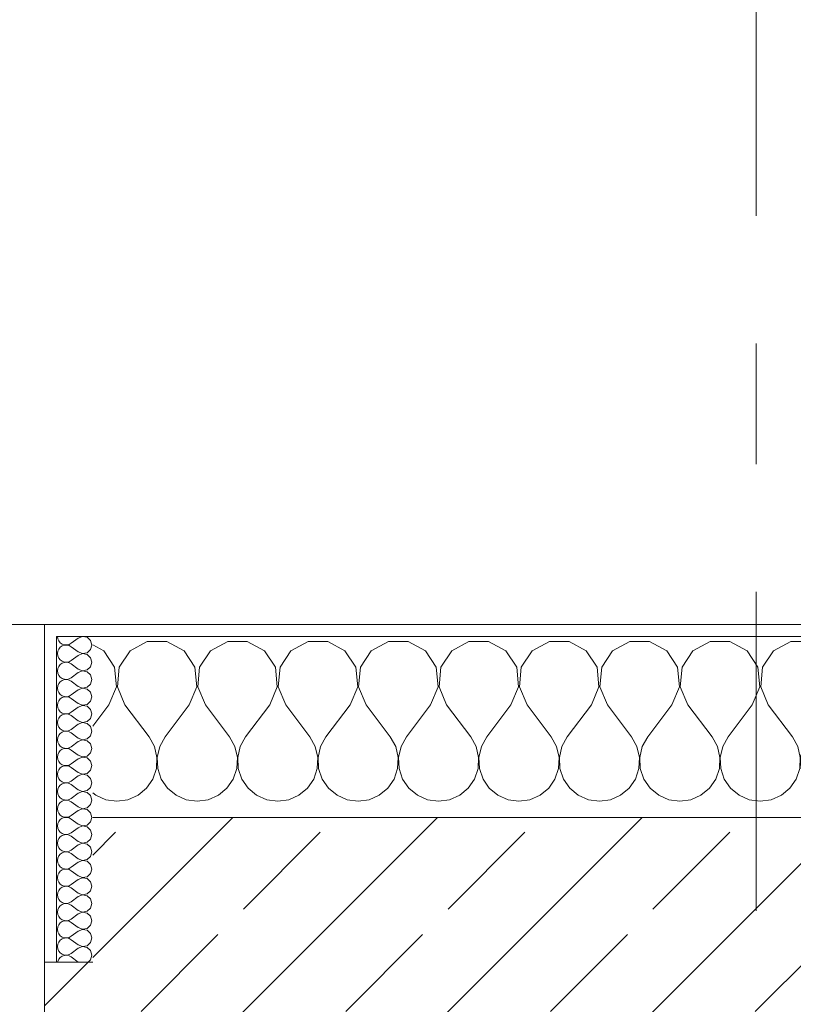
# Model space of a CAD drawing. Header units: metres. Extents: x -3.6 to 84.5, y -11 to 16.8.
# Tile 156 of 228: x 35.919 to 36.561, y 13.54 to 14.356. Entities that reach past the tile are written whole.
import ezdxf

# ---------------------------------------------------------------- set-up
doc = ezdxf.new("R2010")
doc.units = ezdxf.units.M
doc.header["$MEASUREMENT"] = 0
doc.linetypes.add('Strichlinie doppelt', pattern=[0.546806, 0.264583, -0.105833, 0.070556, -0.105833])
doc.layers.add('451 - Universal.Achsen Raster', color=7, linetype='Continuous')
doc.layers.add('604 - Struktur.Wand Aussen', color=7, linetype='Continuous')
pattern_1 = [(0, (0, 0), (0, 0.08660254), [0, -0.05]), (0, (0.025, 0.0433), (0, 0.08660254), [0, -0.05])]

# ---------------------------------------------------------------- blocks, each defined once
blk = doc.blocks.new('*X26')
at = {"layer": '604 - Struktur.Wand Aussen', "color": 7, "linetype": 'Continuous', "lineweight": 5}
for p, q in [((35.9891, 13.83299), (35.98, 13.83787)), ((36.02521, 13.84066), (36.0109, 13.83299)), ((36.04145, 13.84066), (36.02521, 13.84066)), ((36.05576, 13.83299), (36.04145, 13.84066)), ((36.09188, 13.84066), (36.07757, 13.83299)), ((36.10812, 13.84066), (36.09188, 13.84066)), ((36.12243, 13.83299), (36.10812, 13.84066)), ((36.15855, 13.84066), (36.14424, 13.83299)), ((36.17479, 13.84066), (36.15855, 13.84066)), ((36.1891, 13.83299), (36.17479, 13.84066)), ((36.22521, 13.84066), (36.2109, 13.83299)), ((36.24145, 13.84066), (36.22521, 13.84066)), ((36.25576, 13.83299), (36.24145, 13.84066)), ((36.29188, 13.84066), (36.27757, 13.83299)), ((36.30812, 13.84066), (36.29188, 13.84066)), ((36.32243, 13.83299), (36.30812, 13.84066)), ((36.35855, 13.84066), (36.34424, 13.83299)), ((36.37479, 13.84066), (36.35855, 13.84066)), ((36.3891, 13.83299), (36.37479, 13.84066)), ((36.42521, 13.84066), (36.4109, 13.83299)), ((36.44145, 13.84066), (36.42521, 13.84066)), ((36.45576, 13.83299), (36.44145, 13.84066)), ((36.49188, 13.84066), (36.47757, 13.83299)), ((36.50812, 13.84066), (36.49188, 13.84066)), ((36.52243, 13.83299), (36.50812, 13.84066)), ((36.55855, 13.84066), (36.54424, 13.83299)), ((36.57479, 13.84066), (36.55855, 13.84066)), ((36.5891, 13.83299), (36.57479, 13.84066)), ((36.62521, 13.84066), (36.6109, 13.83299)), ((36.64145, 13.84066), (36.62521, 13.84066)), ((36.65576, 13.83299), (36.64145, 13.84066)), ((36.69188, 13.84066), (36.67757, 13.83299)), ((36.70812, 13.84066), (36.69188, 13.84066)), ((36.72243, 13.83299), (36.70812, 13.84066)), ((36.75855, 13.84066), (36.74424, 13.83299)), ((36.77479, 13.84066), (36.75855, 13.84066)), ((36.7891, 13.83299), (36.77479, 13.84066)), ((36.82521, 13.84066), (36.8109, 13.83299)), ((36.84145, 13.84066), (36.82521, 13.84066)), ((36.85576, 13.83299), (36.84145, 13.84066)), ((36.89188, 13.84066), (36.87757, 13.83299)), ((36.90812, 13.84066), (36.89188, 13.84066)), ((36.92243, 13.83299), (36.90812, 13.84066)), ((36.95855, 13.84066), (36.94424, 13.83299)), ((36.97479, 13.84066), (36.95855, 13.84066)), ((36.9891, 13.83299), (36.97479, 13.84066)), ((37.02521, 13.84066), (37.0109, 13.83299)), ((37.04145, 13.84066), (37.02521, 13.84066)), ((37.05576, 13.83299), (37.04145, 13.84066)), ((37.09, 13.83965), (37.07757, 13.83299)), ((35.99808, 13.81947), (35.9891, 13.83299)), ((36.0109, 13.83299), (36.00192, 13.81947)), ((36.06475, 13.81947), (36.05576, 13.83299)), ((36.07757, 13.83299), (36.06858, 13.81947)), ((36.13142, 13.81947), (36.12243, 13.83299)), ((36.14424, 13.83299), (36.13525, 13.81947)), ((36.19808, 13.81947), (36.1891, 13.83299)), ((36.2109, 13.83299), (36.20192, 13.81947)), ((36.26475, 13.81947), (36.25576, 13.83299)), ((36.27757, 13.83299), (36.26858, 13.81947)), ((36.33142, 13.81947), (36.32243, 13.83299)), ((36.34424, 13.83299), (36.33525, 13.81947)), ((36.39808, 13.81947), (36.3891, 13.83299)), ((36.4109, 13.83299), (36.40192, 13.81947)), ((36.46475, 13.81947), (36.45576, 13.83299)), ((36.47757, 13.83299), (36.46858, 13.81947)), ((36.53142, 13.81947), (36.52243, 13.83299)), ((36.54424, 13.83299), (36.53525, 13.81947)), ((36.59808, 13.81947), (36.5891, 13.83299)), ((36.6109, 13.83299), (36.60192, 13.81947)), ((36.66475, 13.81947), (36.65576, 13.83299)), ((36.67757, 13.83299), (36.66858, 13.81947)), ((36.73142, 13.81947), (36.72243, 13.83299)), ((36.74424, 13.83299), (36.73525, 13.81947)), ((36.79808, 13.81947), (36.7891, 13.83299)), ((36.8109, 13.83299), (36.80192, 13.81947)), ((36.86475, 13.81947), (36.85576, 13.83299)), ((36.87757, 13.83299), (36.86858, 13.81947)), ((36.93142, 13.81947), (36.92243, 13.83299)), ((36.94424, 13.83299), (36.93525, 13.81947)), ((36.99808, 13.81947), (36.9891, 13.83299)), ((37.0109, 13.83299), (37.00192, 13.81947)), ((37.06475, 13.81947), (37.05576, 13.83299)), ((37.07757, 13.83299), (37.06858, 13.81947)), ((35.99962, 13.8033), (35.99808, 13.81947)), ((36.00192, 13.81947), (36.00038, 13.8033)), ((36.06629, 13.8033), (36.06475, 13.81947)), ((36.06858, 13.81947), (36.06705, 13.8033)), ((36.13295, 13.8033), (36.13142, 13.81947)), ((36.13525, 13.81947), (36.13371, 13.8033)), ((36.19962, 13.8033), (36.19808, 13.81947)), ((36.20192, 13.81947), (36.20038, 13.8033)), ((36.26629, 13.8033), (36.26475, 13.81947)), ((36.26858, 13.81947), (36.26705, 13.8033)), ((36.33295, 13.8033), (36.33142, 13.81947)), ((36.33525, 13.81947), (36.33371, 13.8033)), ((36.39962, 13.8033), (36.39808, 13.81947)), ((36.40192, 13.81947), (36.40038, 13.8033)), ((36.46629, 13.8033), (36.46475, 13.81947)), ((36.46858, 13.81947), (36.46705, 13.8033)), ((36.53295, 13.8033), (36.53142, 13.81947)), ((36.53525, 13.81947), (36.53371, 13.8033)), ((36.59962, 13.8033), (36.59808, 13.81947)), ((36.60192, 13.81947), (36.60038, 13.8033)), ((36.66629, 13.8033), (36.66475, 13.81947)), ((36.66858, 13.81947), (36.66705, 13.8033)), ((36.73295, 13.8033), (36.73142, 13.81947)), ((36.73525, 13.81947), (36.73371, 13.8033)), ((36.79962, 13.8033), (36.79808, 13.81947)), ((36.80192, 13.81947), (36.80038, 13.8033)), ((36.86629, 13.8033), (36.86475, 13.81947)), ((36.86858, 13.81947), (36.86705, 13.8033)), ((36.93295, 13.8033), (36.93142, 13.81947)), ((36.93525, 13.81947), (36.93371, 13.8033)), ((36.99962, 13.8033), (36.99808, 13.81947)), ((37.00192, 13.81947), (37.00038, 13.8033)), ((37.06629, 13.8033), (37.06475, 13.81947)), ((37.06858, 13.81947), (37.06705, 13.8033)), ((35.99333, 13.78833), (35.99962, 13.8033)), ((36.00038, 13.8033), (36.00667, 13.78833)), ((36.06, 13.78833), (36.06629, 13.8033)), ((36.06705, 13.8033), (36.07333, 13.78833)), ((36.12667, 13.78833), (36.13295, 13.8033)), ((36.13371, 13.8033), (36.14, 13.78833)), ((36.19333, 13.78833), (36.19962, 13.8033)), ((36.20038, 13.8033), (36.20667, 13.78833)), ((36.26, 13.78833), (36.26629, 13.8033)), ((36.26705, 13.8033), (36.27333, 13.78833)), ((36.32667, 13.78833), (36.33295, 13.8033)), ((36.33371, 13.8033), (36.34, 13.78833)), ((36.39333, 13.78833), (36.39962, 13.8033)), ((36.40038, 13.8033), (36.40667, 13.78833)), ((36.46, 13.78833), (36.46629, 13.8033)), ((36.46705, 13.8033), (36.47333, 13.78833)), ((36.52667, 13.78833), (36.53295, 13.8033)), ((36.53371, 13.8033), (36.54, 13.78833)), ((36.59333, 13.78833), (36.59962, 13.8033)), ((36.60038, 13.8033), (36.60667, 13.78833)), ((36.66, 13.78833), (36.66629, 13.8033)), ((36.66705, 13.8033), (36.67333, 13.78833)), ((36.72667, 13.78833), (36.73295, 13.8033)), ((36.73371, 13.8033), (36.74, 13.78833)), ((36.79333, 13.78833), (36.79962, 13.8033)), ((36.80038, 13.8033), (36.80667, 13.78833)), ((36.86, 13.78833), (36.86629, 13.8033)), ((36.86705, 13.8033), (36.87333, 13.78833)), ((36.92667, 13.78833), (36.93295, 13.8033)), ((36.93371, 13.8033), (36.94, 13.78833)), ((36.99333, 13.78833), (36.99962, 13.8033)), ((37.00038, 13.8033), (37.00667, 13.78833)), ((37.06, 13.78833), (37.06629, 13.8033)), ((37.06705, 13.8033), (37.07333, 13.78833)), ((35.99333, 13.78833), (35.98, 13.77056)), ((36.00667, 13.78833), (36.02667, 13.76167)), ((36.06, 13.78833), (36.04, 13.76167)), ((36.07333, 13.78833), (36.09333, 13.76167)), ((36.12667, 13.78833), (36.10667, 13.76167)), ((36.14, 13.78833), (36.16, 13.76167)), ((36.19333, 13.78833), (36.17333, 13.76167)), ((36.20667, 13.78833), (36.22667, 13.76167)), ((36.26, 13.78833), (36.24, 13.76167)), ((36.27333, 13.78833), (36.29333, 13.76167)), ((36.32667, 13.78833), (36.30667, 13.76167)), ((36.34, 13.78833), (36.36, 13.76167)), ((36.39333, 13.78833), (36.37333, 13.76167)), ((36.40667, 13.78833), (36.42667, 13.76167)), ((36.46, 13.78833), (36.44, 13.76167)), ((36.47333, 13.78833), (36.49333, 13.76167)), ((36.52667, 13.78833), (36.50667, 13.76167)), ((36.54, 13.78833), (36.56, 13.76167)), ((36.59333, 13.78833), (36.57333, 13.76167)), ((36.60667, 13.78833), (36.62667, 13.76167)), ((36.66, 13.78833), (36.64, 13.76167)), ((36.67333, 13.78833), (36.69333, 13.76167)), ((36.72667, 13.78833), (36.70667, 13.76167)), ((36.74, 13.78833), (36.76, 13.76167)), ((36.79333, 13.78833), (36.77333, 13.76167)), ((36.80667, 13.78833), (36.82667, 13.76167)), ((36.86, 13.78833), (36.84, 13.76167)), ((36.87333, 13.78833), (36.89333, 13.76167)), ((36.92667, 13.78833), (36.90667, 13.76167)), ((36.94, 13.78833), (36.96, 13.76167)), ((36.99333, 13.78833), (36.97333, 13.76167)), ((37.00667, 13.78833), (37.02667, 13.76167)), ((37.06, 13.78833), (37.04, 13.76167)), ((37.07333, 13.78833), (37.09, 13.76611)), ((36.03112, 13.75362), (36.02667, 13.76167)), ((36.04, 13.76167), (36.03555, 13.75362)), ((36.09778, 13.75362), (36.09333, 13.76167)), ((36.10667, 13.76167), (36.10222, 13.75362)), ((36.16445, 13.75362), (36.16, 13.76167)), ((36.17333, 13.76167), (36.16888, 13.75362)), ((36.23112, 13.75362), (36.22667, 13.76167)), ((36.24, 13.76167), (36.23555, 13.75362)), ((36.29778, 13.75362), (36.29333, 13.76167)), ((36.30667, 13.76167), (36.30222, 13.75362)), ((36.36445, 13.75362), (36.36, 13.76167)), ((36.37333, 13.76167), (36.36888, 13.75362)), ((36.43112, 13.75362), (36.42667, 13.76167)), ((36.44, 13.76167), (36.43555, 13.75362)), ((36.49778, 13.75362), (36.49333, 13.76167)), ((36.50667, 13.76167), (36.50222, 13.75362)), ((36.56445, 13.75362), (36.56, 13.76167)), ((36.57333, 13.76167), (36.56888, 13.75362)), ((36.63112, 13.75362), (36.62667, 13.76167)), ((36.64, 13.76167), (36.63555, 13.75362)), ((36.69778, 13.75362), (36.69333, 13.76167)), ((36.70667, 13.76167), (36.70222, 13.75362)), ((36.76445, 13.75362), (36.76, 13.76167)), ((36.77333, 13.76167), (36.76888, 13.75362)), ((36.83112, 13.75362), (36.82667, 13.76167)), ((36.84, 13.76167), (36.83555, 13.75362)), ((36.89778, 13.75362), (36.89333, 13.76167)), ((36.90667, 13.76167), (36.90222, 13.75362)), ((36.96445, 13.75362), (36.96, 13.76167)), ((36.97333, 13.76167), (36.96888, 13.75362)), ((37.03112, 13.75362), (37.02667, 13.76167)), ((37.04, 13.76167), (37.03555, 13.75362)), ((36.0332, 13.74466), (36.03112, 13.75362)), ((36.03555, 13.75362), (36.03347, 13.74466)), ((36.09987, 13.74466), (36.09778, 13.75362)), ((36.10222, 13.75362), (36.10013, 13.74466)), ((36.16653, 13.74466), (36.16445, 13.75362)), ((36.16888, 13.75362), (36.1668, 13.74466)), ((36.2332, 13.74466), (36.23112, 13.75362)), ((36.23555, 13.75362), (36.23347, 13.74466)), ((36.29987, 13.74466), (36.29778, 13.75362)), ((36.30222, 13.75362), (36.30013, 13.74466)), ((36.36653, 13.74466), (36.36445, 13.75362)), ((36.36888, 13.75362), (36.3668, 13.74466)), ((36.4332, 13.74466), (36.43112, 13.75362)), ((36.43555, 13.75362), (36.43347, 13.74466)), ((36.49987, 13.74466), (36.49778, 13.75362)), ((36.50222, 13.75362), (36.50013, 13.74466)), ((36.56653, 13.74466), (36.56445, 13.75362)), ((36.56888, 13.75362), (36.5668, 13.74466)), ((36.6332, 13.74466), (36.63112, 13.75362)), ((36.63555, 13.75362), (36.63347, 13.74466)), ((36.69987, 13.74466), (36.69778, 13.75362)), ((36.70222, 13.75362), (36.70013, 13.74466)), ((36.76653, 13.74466), (36.76445, 13.75362)), ((36.76888, 13.75362), (36.7668, 13.74466)), ((36.8332, 13.74466), (36.83112, 13.75362)), ((36.83555, 13.75362), (36.83347, 13.74466)), ((36.89987, 13.74466), (36.89778, 13.75362)), ((36.90222, 13.75362), (36.90013, 13.74466)), ((36.96653, 13.74466), (36.96445, 13.75362)), ((36.96888, 13.75362), (36.9668, 13.74466)), ((37.0332, 13.74466), (37.03112, 13.75362)), ((37.03555, 13.75362), (37.03347, 13.74466)), ((36.03275, 13.73547), (36.0332, 13.74466)), ((36.03347, 13.74466), (36.03391, 13.73547)), ((36.09942, 13.73547), (36.09987, 13.74466)), ((36.10013, 13.74466), (36.10058, 13.73547)), ((36.16609, 13.73547), (36.16653, 13.74466)), ((36.1668, 13.74466), (36.16725, 13.73547)), ((36.23275, 13.73547), (36.2332, 13.74466)), ((36.23347, 13.74466), (36.23391, 13.73547)), ((36.29942, 13.73547), (36.29987, 13.74466)), ((36.30013, 13.74466), (36.30058, 13.73547)), ((36.36609, 13.73547), (36.36653, 13.74466)), ((36.3668, 13.74466), (36.36725, 13.73547)), ((36.43275, 13.73547), (36.4332, 13.74466)), ((36.43347, 13.74466), (36.43391, 13.73547)), ((36.49942, 13.73547), (36.49987, 13.74466)), ((36.50013, 13.74466), (36.50058, 13.73547)), ((36.56609, 13.73547), (36.56653, 13.74466)), ((36.5668, 13.74466), (36.56725, 13.73547)), ((36.63275, 13.73547), (36.6332, 13.74466)), ((36.63347, 13.74466), (36.63391, 13.73547)), ((36.69942, 13.73547), (36.69987, 13.74466)), ((36.70013, 13.74466), (36.70058, 13.73547)), ((36.76609, 13.73547), (36.76653, 13.74466)), ((36.7668, 13.74466), (36.76725, 13.73547)), ((36.83275, 13.73547), (36.8332, 13.74466)), ((36.83347, 13.74466), (36.83391, 13.73547)), ((36.89942, 13.73547), (36.89987, 13.74466)), ((36.90013, 13.74466), (36.90058, 13.73547)), ((36.96609, 13.73547), (36.96653, 13.74466)), ((36.9668, 13.74466), (36.96725, 13.73547)), ((37.03275, 13.73547), (37.0332, 13.74466)), ((37.03347, 13.74466), (37.03391, 13.73547)), ((36.02981, 13.72676), (36.03275, 13.73547)), ((36.03391, 13.73547), (36.03685, 13.72676)), ((36.09648, 13.72676), (36.09942, 13.73547)), ((36.10058, 13.73547), (36.10352, 13.72676)), ((36.16315, 13.72676), (36.16609, 13.73547)), ((36.16725, 13.73547), (36.17019, 13.72676)), ((36.22981, 13.72676), (36.23275, 13.73547)), ((36.23391, 13.73547), (36.23685, 13.72676)), ((36.29648, 13.72676), (36.29942, 13.73547)), ((36.30058, 13.73547), (36.30352, 13.72676)), ((36.36315, 13.72676), (36.36609, 13.73547)), ((36.36725, 13.73547), (36.37019, 13.72676)), ((36.42981, 13.72676), (36.43275, 13.73547)), ((36.43391, 13.73547), (36.43685, 13.72676)), ((36.49648, 13.72676), (36.49942, 13.73547)), ((36.50058, 13.73547), (36.50352, 13.72676)), ((36.56315, 13.72676), (36.56609, 13.73547)), ((36.56725, 13.73547), (36.57019, 13.72676)), ((36.62981, 13.72676), (36.63275, 13.73547)), ((36.63391, 13.73547), (36.63685, 13.72676)), ((36.69648, 13.72676), (36.69942, 13.73547)), ((36.70058, 13.73547), (36.70352, 13.72676)), ((36.76315, 13.72676), (36.76609, 13.73547)), ((36.76725, 13.73547), (36.77019, 13.72676)), ((36.82981, 13.72676), (36.83275, 13.73547)), ((36.83391, 13.73547), (36.83685, 13.72676)), ((36.89648, 13.72676), (36.89942, 13.73547)), ((36.90058, 13.73547), (36.90352, 13.72676)), ((36.96315, 13.72676), (36.96609, 13.73547)), ((36.96725, 13.73547), (36.97019, 13.72676)), ((37.02981, 13.72676), (37.03275, 13.73547)), ((37.03391, 13.73547), (37.03685, 13.72676)), ((36.02461, 13.71918), (36.02981, 13.72676)), ((36.03685, 13.72676), (36.04206, 13.71918)), ((36.09127, 13.71918), (36.09648, 13.72676)), ((36.10352, 13.72676), (36.10873, 13.71918)), ((36.15794, 13.71918), (36.16315, 13.72676)), ((36.17019, 13.72676), (36.17539, 13.71918)), ((36.22461, 13.71918), (36.22981, 13.72676)), ((36.23685, 13.72676), (36.24206, 13.71918)), ((36.29127, 13.71918), (36.29648, 13.72676)), ((36.30352, 13.72676), (36.30873, 13.71918)), ((36.35794, 13.71918), (36.36315, 13.72676)), ((36.37019, 13.72676), (36.37539, 13.71918)), ((36.42461, 13.71918), (36.42981, 13.72676)), ((36.43685, 13.72676), (36.44206, 13.71918)), ((36.49127, 13.71918), (36.49648, 13.72676)), ((36.50352, 13.72676), (36.50873, 13.71918)), ((36.55794, 13.71918), (36.56315, 13.72676)), ((36.57019, 13.72676), (36.57539, 13.71918)), ((36.62461, 13.71918), (36.62981, 13.72676)), ((36.63685, 13.72676), (36.64206, 13.71918)), ((36.69127, 13.71918), (36.69648, 13.72676)), ((36.70352, 13.72676), (36.70873, 13.71918)), ((36.75794, 13.71918), (36.76315, 13.72676)), ((36.77019, 13.72676), (36.77539, 13.71918)), ((36.82461, 13.71918), (36.82981, 13.72676)), ((36.83685, 13.72676), (36.84206, 13.71918)), ((36.89127, 13.71918), (36.89648, 13.72676)), ((36.90352, 13.72676), (36.90873, 13.71918)), ((36.95794, 13.71918), (36.96315, 13.72676)), ((36.97019, 13.72676), (36.97539, 13.71918)), ((37.02461, 13.71918), (37.02981, 13.72676)), ((37.03685, 13.72676), (37.04206, 13.71918)), ((35.98, 13.71536), (35.98248, 13.71331)), ((35.98248, 13.71331), (35.99089, 13.7096)), ((36.00911, 13.7096), (36.01752, 13.71331)), ((36.01752, 13.71331), (36.02461, 13.71918)), ((36.04206, 13.71918), (36.04914, 13.71331)), ((36.04914, 13.71331), (36.05756, 13.7096)), ((36.07578, 13.7096), (36.08419, 13.71331)), ((36.08419, 13.71331), (36.09127, 13.71918)), ((36.10873, 13.71918), (36.11581, 13.71331)), ((36.11581, 13.71331), (36.12422, 13.7096)), ((36.14244, 13.7096), (36.15086, 13.71331)), ((36.15086, 13.71331), (36.15794, 13.71918)), ((36.17539, 13.71918), (36.18248, 13.71331)), ((36.18248, 13.71331), (36.19089, 13.7096)), ((36.20911, 13.7096), (36.21752, 13.71331)), ((36.21752, 13.71331), (36.22461, 13.71918)), ((36.24206, 13.71918), (36.24914, 13.71331)), ((36.24914, 13.71331), (36.25756, 13.7096)), ((36.27578, 13.7096), (36.28419, 13.71331)), ((36.28419, 13.71331), (36.29127, 13.71918)), ((36.30873, 13.71918), (36.31581, 13.71331)), ((36.31581, 13.71331), (36.32422, 13.7096)), ((36.34244, 13.7096), (36.35086, 13.71331)), ((36.35086, 13.71331), (36.35794, 13.71918)), ((36.37539, 13.71918), (36.38248, 13.71331)), ((36.38248, 13.71331), (36.39089, 13.7096)), ((36.40911, 13.7096), (36.41752, 13.71331)), ((36.41752, 13.71331), (36.42461, 13.71918)), ((36.44206, 13.71918), (36.44914, 13.71331)), ((36.44914, 13.71331), (36.45756, 13.7096)), ((36.47578, 13.7096), (36.48419, 13.71331)), ((36.48419, 13.71331), (36.49127, 13.71918)), ((36.50873, 13.71918), (36.51581, 13.71331)), ((36.51581, 13.71331), (36.52422, 13.7096)), ((36.54244, 13.7096), (36.55086, 13.71331)), ((36.55086, 13.71331), (36.55794, 13.71918)), ((36.57539, 13.71918), (36.58248, 13.71331)), ((36.58248, 13.71331), (36.59089, 13.7096)), ((36.60911, 13.7096), (36.61752, 13.71331)), ((36.61752, 13.71331), (36.62461, 13.71918)), ((36.64206, 13.71918), (36.64914, 13.71331)), ((36.64914, 13.71331), (36.65756, 13.7096)), ((36.67578, 13.7096), (36.68419, 13.71331)), ((36.68419, 13.71331), (36.69127, 13.71918)), ((36.70873, 13.71918), (36.71581, 13.71331)), ((36.71581, 13.71331), (36.72422, 13.7096)), ((36.74244, 13.7096), (36.75086, 13.71331)), ((36.75086, 13.71331), (36.75794, 13.71918)), ((36.77539, 13.71918), (36.78248, 13.71331)), ((36.78248, 13.71331), (36.79089, 13.7096)), ((36.80911, 13.7096), (36.81752, 13.71331)), ((36.81752, 13.71331), (36.82461, 13.71918)), ((36.84206, 13.71918), (36.84914, 13.71331)), ((36.84914, 13.71331), (36.85756, 13.7096)), ((36.87578, 13.7096), (36.88419, 13.71331)), ((36.88419, 13.71331), (36.89127, 13.71918)), ((36.90873, 13.71918), (36.91581, 13.71331)), ((36.91581, 13.71331), (36.92422, 13.7096)), ((36.94244, 13.7096), (36.95086, 13.71331)), ((36.95086, 13.71331), (36.95794, 13.71918)), ((36.97539, 13.71918), (36.98248, 13.71331)), ((36.98248, 13.71331), (36.99089, 13.7096)), ((37.00911, 13.7096), (37.01752, 13.71331)), ((37.01752, 13.71331), (37.02461, 13.71918)), ((37.04206, 13.71918), (37.04914, 13.71331)), ((37.04914, 13.71331), (37.05756, 13.7096)), ((37.07578, 13.7096), (37.08419, 13.71331)), ((37.08419, 13.71331), (37.09, 13.71813)), ((35.99089, 13.7096), (36, 13.70833)), ((36, 13.70833), (36.00911, 13.7096)), ((36.05756, 13.7096), (36.06667, 13.70833)), ((36.06667, 13.70833), (36.07578, 13.7096)), ((36.12422, 13.7096), (36.13333, 13.70833)), ((36.13333, 13.70833), (36.14244, 13.7096)), ((36.19089, 13.7096), (36.2, 13.70833)), ((36.2, 13.70833), (36.20911, 13.7096)), ((36.25756, 13.7096), (36.26667, 13.70833)), ((36.26667, 13.70833), (36.27578, 13.7096)), ((36.32422, 13.7096), (36.33333, 13.70833)), ((36.33333, 13.70833), (36.34244, 13.7096)), ((36.39089, 13.7096), (36.4, 13.70833)), ((36.4, 13.70833), (36.40911, 13.7096)), ((36.45756, 13.7096), (36.46667, 13.70833)), ((36.46667, 13.70833), (36.47578, 13.7096)), ((36.52422, 13.7096), (36.53333, 13.70833)), ((36.53333, 13.70833), (36.54244, 13.7096)), ((36.59089, 13.7096), (36.6, 13.70833)), ((36.6, 13.70833), (36.60911, 13.7096)), ((36.65756, 13.7096), (36.66667, 13.70833)), ((36.66667, 13.70833), (36.67578, 13.7096)), ((36.72422, 13.7096), (36.73333, 13.70833)), ((36.73333, 13.70833), (36.74244, 13.7096)), ((36.79089, 13.7096), (36.8, 13.70833)), ((36.8, 13.70833), (36.80911, 13.7096)), ((36.85756, 13.7096), (36.86667, 13.70833)), ((36.86667, 13.70833), (36.87578, 13.7096)), ((36.92422, 13.7096), (36.93333, 13.70833)), ((36.93333, 13.70833), (36.94244, 13.7096)), ((36.99089, 13.7096), (37, 13.70833)), ((37, 13.70833), (37.00911, 13.7096)), ((37.05756, 13.7096), (37.06667, 13.70833)), ((37.06667, 13.70833), (37.07578, 13.7096))]:
    blk.add_line(p, q, dxfattribs=at)
blk = doc.blocks.new('*X51')
at = {"layer": '604 - Struktur.Wand Aussen', "color": 7, "linetype": 'Continuous', "lineweight": 5}
for p, q in [((35.95071, 13.845), (35.95099, 13.84305)), ((35.9715, 13.84497), (35.96786, 13.84357)), ((35.97534, 13.84425), (35.9715, 13.84497)), ((35.97822, 13.84161), (35.97534, 13.84425)), ((35.95099, 13.84305), (35.95178, 13.84124)), ((35.95178, 13.84124), (35.95304, 13.83973)), ((35.95304, 13.83599), (35.95178, 13.83447)), ((35.95304, 13.83973), (35.95466, 13.83861)), ((35.95466, 13.8371), (35.95304, 13.83599)), ((35.95466, 13.83861), (35.95653, 13.83798)), ((35.95653, 13.83773), (35.95466, 13.8371)), ((35.95653, 13.83798), (35.9585, 13.83789)), ((35.9585, 13.83783), (35.95653, 13.83773)), ((35.9585, 13.83789), (35.96042, 13.83833)), ((35.96042, 13.83738), (35.9585, 13.83783)), ((35.96042, 13.83833), (35.96214, 13.83929)), ((35.96214, 13.83643), (35.96042, 13.83738)), ((35.96786, 13.84357), (35.96214, 13.83929)), ((35.96786, 13.83214), (35.96214, 13.83643)), ((35.97929, 13.83786), (35.97822, 13.84161)), ((35.97822, 13.8341), (35.97929, 13.83786)), ((35.95099, 13.83267), (35.95071, 13.83071)), ((35.95071, 13.83071), (35.95099, 13.82876)), ((35.95178, 13.83447), (35.95099, 13.83267)), ((35.95099, 13.82876), (35.95178, 13.82696)), ((35.96786, 13.82929), (35.96214, 13.825)), ((35.96786, 13.83214), (35.9715, 13.83074)), ((35.9715, 13.83069), (35.96786, 13.82929)), ((35.9715, 13.83074), (35.97534, 13.83147)), ((35.97534, 13.82996), (35.9715, 13.83069)), ((35.97534, 13.83147), (35.97822, 13.8341)), ((35.97822, 13.82733), (35.97534, 13.82996)), ((35.97929, 13.82357), (35.97822, 13.82733)), ((35.95178, 13.82018), (35.95099, 13.81838)), ((35.95178, 13.82696), (35.95304, 13.82544)), ((35.95304, 13.8217), (35.95178, 13.82018)), ((35.95304, 13.82544), (35.95466, 13.82433)), ((35.95466, 13.82282), (35.95304, 13.8217)), ((35.95466, 13.82433), (35.95653, 13.8237)), ((35.95653, 13.82345), (35.95466, 13.82282)), ((35.95653, 13.8237), (35.9585, 13.8236)), ((35.9585, 13.82354), (35.95653, 13.82345)), ((35.9585, 13.8236), (35.96042, 13.82405)), ((35.96042, 13.8231), (35.9585, 13.82354)), ((35.96042, 13.82405), (35.96214, 13.825)), ((35.96214, 13.82214), (35.96042, 13.8231)), ((35.96786, 13.81786), (35.96214, 13.82214)), ((35.97534, 13.81718), (35.97822, 13.81982)), ((35.97822, 13.81982), (35.97929, 13.82357)), ((35.95099, 13.81838), (35.95071, 13.81643)), ((35.95071, 13.81643), (35.95099, 13.81448)), ((35.95099, 13.81448), (35.95178, 13.81267)), ((35.95178, 13.81267), (35.95304, 13.81116)), ((35.95304, 13.81116), (35.95466, 13.81004)), ((35.96786, 13.815), (35.96214, 13.81071)), ((35.96786, 13.81786), (35.9715, 13.81646)), ((35.9715, 13.8164), (35.96786, 13.815)), ((35.9715, 13.81646), (35.97534, 13.81718)), ((35.97534, 13.81567), (35.9715, 13.8164)), ((35.97822, 13.81304), (35.97534, 13.81567)), ((35.97929, 13.80929), (35.97822, 13.81304)), ((35.95099, 13.80409), (35.95071, 13.80214)), ((35.95178, 13.8059), (35.95099, 13.80409)), ((35.95304, 13.80742), (35.95178, 13.8059)), ((35.95466, 13.80853), (35.95304, 13.80742)), ((35.95466, 13.81004), (35.95653, 13.80941)), ((35.95653, 13.80916), (35.95466, 13.80853)), ((35.95653, 13.80941), (35.9585, 13.80931)), ((35.9585, 13.80926), (35.95653, 13.80916)), ((35.9585, 13.80931), (35.96042, 13.80976)), ((35.96042, 13.80881), (35.9585, 13.80926)), ((35.96042, 13.80976), (35.96214, 13.81071)), ((35.96214, 13.80786), (35.96042, 13.80881)), ((35.96786, 13.80357), (35.96214, 13.80786)), ((35.96786, 13.80357), (35.9715, 13.80217)), ((35.9715, 13.80217), (35.97534, 13.8029)), ((35.97534, 13.8029), (35.97822, 13.80553)), ((35.97822, 13.80553), (35.97929, 13.80929)), ((35.95071, 13.80214), (35.95099, 13.80019)), ((35.95099, 13.80019), (35.95178, 13.79839)), ((35.95178, 13.79839), (35.95304, 13.79687)), ((35.95304, 13.79687), (35.95466, 13.79575)), ((35.95466, 13.79575), (35.95653, 13.79512)), ((35.95653, 13.79488), (35.95466, 13.79425)), ((35.95653, 13.79512), (35.9585, 13.79503)), ((35.9585, 13.79497), (35.95653, 13.79488)), ((35.9585, 13.79503), (35.96042, 13.79547)), ((35.96042, 13.79453), (35.9585, 13.79497)), ((35.96042, 13.79547), (35.96214, 13.79643)), ((35.96786, 13.80071), (35.96214, 13.79643)), ((35.9715, 13.80211), (35.96786, 13.80071)), ((35.97534, 13.80139), (35.9715, 13.80211)), ((35.97822, 13.79876), (35.97534, 13.80139)), ((35.97929, 13.795), (35.97822, 13.79876)), ((35.97822, 13.79124), (35.97929, 13.795)), ((35.95099, 13.78981), (35.95071, 13.78786)), ((35.95071, 13.78786), (35.95099, 13.78591)), ((35.95178, 13.79161), (35.95099, 13.78981)), ((35.95304, 13.79313), (35.95178, 13.79161)), ((35.95466, 13.79425), (35.95304, 13.79313)), ((35.96214, 13.79357), (35.96042, 13.79453)), ((35.96786, 13.78929), (35.96214, 13.79357)), ((35.96786, 13.78929), (35.9715, 13.78789)), ((35.9715, 13.78783), (35.96786, 13.78643)), ((35.9715, 13.78789), (35.97534, 13.78861)), ((35.97534, 13.7871), (35.9715, 13.78783)), ((35.97534, 13.78861), (35.97822, 13.79124)), ((35.97822, 13.78447), (35.97534, 13.7871)), ((35.95099, 13.78591), (35.95178, 13.7841)), ((35.95178, 13.7841), (35.95304, 13.78258)), ((35.95304, 13.77884), (35.95178, 13.77733)), ((35.95304, 13.78258), (35.95466, 13.78147)), ((35.95466, 13.77996), (35.95304, 13.77884)), ((35.95466, 13.78147), (35.95653, 13.78084)), ((35.95653, 13.78059), (35.95466, 13.77996)), ((35.95653, 13.78084), (35.9585, 13.78074)), ((35.9585, 13.78069), (35.95653, 13.78059)), ((35.9585, 13.78074), (35.96042, 13.78119)), ((35.96042, 13.78024), (35.9585, 13.78069)), ((35.96042, 13.78119), (35.96214, 13.78214)), ((35.96214, 13.77929), (35.96042, 13.78024)), ((35.96786, 13.78643), (35.96214, 13.78214)), ((35.96786, 13.775), (35.96214, 13.77929)), ((35.97929, 13.78071), (35.97822, 13.78447)), ((35.97822, 13.77696), (35.97929, 13.78071)), ((35.95099, 13.77552), (35.95071, 13.77357)), ((35.95071, 13.77357), (35.95099, 13.77162)), ((35.95178, 13.77733), (35.95099, 13.77552)), ((35.95099, 13.77162), (35.95178, 13.76982)), ((35.96786, 13.77214), (35.96214, 13.76786)), ((35.96786, 13.775), (35.9715, 13.7736)), ((35.9715, 13.77354), (35.96786, 13.77214)), ((35.9715, 13.7736), (35.97534, 13.77433)), ((35.97534, 13.77282), (35.9715, 13.77354)), ((35.97534, 13.77433), (35.97822, 13.77696)), ((35.97822, 13.77018), (35.97534, 13.77282)), ((35.97929, 13.76643), (35.97822, 13.77018)), ((35.95178, 13.76304), (35.95099, 13.76124)), ((35.95178, 13.76982), (35.95304, 13.7683)), ((35.95304, 13.76456), (35.95178, 13.76304)), ((35.95304, 13.7683), (35.95466, 13.76718)), ((35.95466, 13.76567), (35.95304, 13.76456)), ((35.95466, 13.76718), (35.95653, 13.76655)), ((35.95653, 13.7663), (35.95466, 13.76567)), ((35.95653, 13.76655), (35.9585, 13.76646)), ((35.9585, 13.7664), (35.95653, 13.7663)), ((35.9585, 13.76646), (35.96042, 13.7669)), ((35.96042, 13.76595), (35.9585, 13.7664)), ((35.96042, 13.7669), (35.96214, 13.76786)), ((35.96214, 13.765), (35.96042, 13.76595)), ((35.96786, 13.76071), (35.96214, 13.765)), ((35.97534, 13.76004), (35.97822, 13.76267)), ((35.97822, 13.76267), (35.97929, 13.76643)), ((35.95099, 13.76124), (35.95071, 13.75929)), ((35.95071, 13.75929), (35.95099, 13.75733)), ((35.95099, 13.75733), (35.95178, 13.75553)), ((35.95178, 13.75553), (35.95304, 13.75401)), ((35.95304, 13.75401), (35.95466, 13.7529)), ((35.96786, 13.75786), (35.96214, 13.75357)), ((35.96786, 13.76071), (35.9715, 13.75931)), ((35.9715, 13.75926), (35.96786, 13.75786)), ((35.9715, 13.75931), (35.97534, 13.76004)), ((35.97534, 13.75853), (35.9715, 13.75926)), ((35.97822, 13.7559), (35.97534, 13.75853)), ((35.97929, 13.75214), (35.97822, 13.7559)), ((35.95099, 13.74695), (35.95071, 13.745)), ((35.95178, 13.74876), (35.95099, 13.74695)), ((35.95304, 13.75027), (35.95178, 13.74876)), ((35.95466, 13.75139), (35.95304, 13.75027)), ((35.95466, 13.7529), (35.95653, 13.75227)), ((35.95653, 13.75202), (35.95466, 13.75139)), ((35.95653, 13.75227), (35.9585, 13.75217)), ((35.9585, 13.75211), (35.95653, 13.75202)), ((35.9585, 13.75217), (35.96042, 13.75262)), ((35.96042, 13.75167), (35.9585, 13.75211)), ((35.96042, 13.75262), (35.96214, 13.75357)), ((35.96214, 13.75071), (35.96042, 13.75167)), ((35.96786, 13.74643), (35.96214, 13.75071)), ((35.96786, 13.74643), (35.9715, 13.74503)), ((35.9715, 13.74503), (35.97534, 13.74575)), ((35.97534, 13.74575), (35.97822, 13.74839)), ((35.97822, 13.74839), (35.97929, 13.75214)), ((35.95071, 13.745), (35.95099, 13.74305)), ((35.95099, 13.74305), (35.95178, 13.74124)), ((35.95178, 13.74124), (35.95304, 13.73973)), ((35.95304, 13.73973), (35.95466, 13.73861)), ((35.95466, 13.73861), (35.95653, 13.73798)), ((35.95653, 13.73773), (35.95466, 13.7371)), ((35.95653, 13.73798), (35.9585, 13.73789)), ((35.9585, 13.73783), (35.95653, 13.73773)), ((35.9585, 13.73789), (35.96042, 13.73833)), ((35.96042, 13.73738), (35.9585, 13.73783)), ((35.96042, 13.73833), (35.96214, 13.73929)), ((35.96786, 13.74357), (35.96214, 13.73929)), ((35.9715, 13.74497), (35.96786, 13.74357)), ((35.97534, 13.74425), (35.9715, 13.74497)), ((35.97822, 13.74161), (35.97534, 13.74425)), ((35.97929, 13.73786), (35.97822, 13.74161)), ((35.97822, 13.7341), (35.97929, 13.73786)), ((35.95099, 13.73267), (35.95071, 13.73071)), ((35.95071, 13.73071), (35.95099, 13.72876)), ((35.95178, 13.73447), (35.95099, 13.73267)), ((35.95304, 13.73599), (35.95178, 13.73447)), ((35.95466, 13.7371), (35.95304, 13.73599)), ((35.96214, 13.73643), (35.96042, 13.73738)), ((35.96786, 13.73214), (35.96214, 13.73643)), ((35.96786, 13.73214), (35.9715, 13.73074)), ((35.9715, 13.73069), (35.96786, 13.72929)), ((35.9715, 13.73074), (35.97534, 13.73147)), ((35.97534, 13.72996), (35.9715, 13.73069)), ((35.97534, 13.73147), (35.97822, 13.7341)), ((35.97822, 13.72733), (35.97534, 13.72996)), ((35.95099, 13.72876), (35.95178, 13.72696)), ((35.95178, 13.72696), (35.95304, 13.72544)), ((35.95304, 13.7217), (35.95178, 13.72018)), ((35.95304, 13.72544), (35.95466, 13.72433)), ((35.95466, 13.72282), (35.95304, 13.7217)), ((35.95466, 13.72433), (35.95653, 13.7237)), ((35.95653, 13.72345), (35.95466, 13.72282)), ((35.95653, 13.7237), (35.9585, 13.7236)), ((35.9585, 13.72354), (35.95653, 13.72345)), ((35.9585, 13.7236), (35.96042, 13.72405)), ((35.96042, 13.7231), (35.9585, 13.72354)), ((35.96042, 13.72405), (35.96214, 13.725)), ((35.96214, 13.72214), (35.96042, 13.7231)), ((35.96786, 13.72929), (35.96214, 13.725)), ((35.96786, 13.71786), (35.96214, 13.72214)), ((35.97929, 13.72357), (35.97822, 13.72733)), ((35.97822, 13.71982), (35.97929, 13.72357)), ((35.95099, 13.71838), (35.95071, 13.71643)), ((35.95071, 13.71643), (35.95099, 13.71448)), ((35.95178, 13.72018), (35.95099, 13.71838)), ((35.95099, 13.71448), (35.95178, 13.71267)), ((35.96786, 13.715), (35.96214, 13.71071)), ((35.96786, 13.71786), (35.9715, 13.71646)), ((35.9715, 13.7164), (35.96786, 13.715)), ((35.9715, 13.71646), (35.97534, 13.71718)), ((35.97534, 13.71567), (35.9715, 13.7164)), ((35.97534, 13.71718), (35.97822, 13.71982)), ((35.97822, 13.71304), (35.97534, 13.71567)), ((35.97929, 13.70929), (35.97822, 13.71304)), ((35.95178, 13.7059), (35.95099, 13.70409)), ((35.95178, 13.71267), (35.95304, 13.71116)), ((35.95304, 13.70742), (35.95178, 13.7059)), ((35.95304, 13.71116), (35.95466, 13.71004)), ((35.95466, 13.70853), (35.95304, 13.70742)), ((35.95466, 13.71004), (35.95653, 13.70941)), ((35.95653, 13.70916), (35.95466, 13.70853)), ((35.95653, 13.70941), (35.9585, 13.70931)), ((35.9585, 13.70926), (35.95653, 13.70916)), ((35.9585, 13.70931), (35.96042, 13.70976)), ((35.96042, 13.70881), (35.9585, 13.70926)), ((35.96042, 13.70976), (35.96214, 13.71071)), ((35.96214, 13.70786), (35.96042, 13.70881)), ((35.96786, 13.70357), (35.96214, 13.70786)), ((35.97534, 13.7029), (35.97822, 13.70553)), ((35.97822, 13.70553), (35.97929, 13.70929)), ((35.95099, 13.70409), (35.95071, 13.70214)), ((35.95071, 13.70214), (35.95099, 13.70019)), ((35.95099, 13.70019), (35.95178, 13.69839)), ((35.95178, 13.69839), (35.95304, 13.69687)), ((35.95304, 13.69687), (35.95466, 13.69575)), ((35.96786, 13.70071), (35.96214, 13.69643)), ((35.96786, 13.70357), (35.9715, 13.70217)), ((35.9715, 13.70211), (35.96786, 13.70071)), ((35.9715, 13.70217), (35.97534, 13.7029)), ((35.97534, 13.70139), (35.9715, 13.70211)), ((35.97822, 13.69876), (35.97534, 13.70139)), ((35.97929, 13.695), (35.97822, 13.69876)), ((35.95099, 13.68981), (35.95071, 13.68786)), ((35.95178, 13.69161), (35.95099, 13.68981)), ((35.95304, 13.69313), (35.95178, 13.69161)), ((35.95466, 13.69425), (35.95304, 13.69313)), ((35.95466, 13.69575), (35.95653, 13.69512)), ((35.95653, 13.69488), (35.95466, 13.69425)), ((35.95653, 13.69512), (35.9585, 13.69503)), ((35.9585, 13.69497), (35.95653, 13.69488)), ((35.9585, 13.69503), (35.96042, 13.69547)), ((35.96042, 13.69453), (35.9585, 13.69497)), ((35.96042, 13.69547), (35.96214, 13.69643)), ((35.96214, 13.69357), (35.96042, 13.69453)), ((35.96786, 13.68929), (35.96214, 13.69357)), ((35.96786, 13.68929), (35.9715, 13.68789)), ((35.9715, 13.68789), (35.97534, 13.68861)), ((35.97534, 13.68861), (35.97822, 13.69124)), ((35.97822, 13.69124), (35.97929, 13.695)), ((35.95071, 13.68786), (35.95099, 13.68591)), ((35.95099, 13.68591), (35.95178, 13.6841)), ((35.95178, 13.6841), (35.95304, 13.68258)), ((35.95304, 13.68258), (35.95466, 13.68147)), ((35.95466, 13.68147), (35.95653, 13.68084)), ((35.95653, 13.68059), (35.95466, 13.67996)), ((35.95653, 13.68084), (35.9585, 13.68074)), ((35.9585, 13.68069), (35.95653, 13.68059)), ((35.9585, 13.68074), (35.96042, 13.68119)), ((35.96042, 13.68024), (35.9585, 13.68069)), ((35.96042, 13.68119), (35.96214, 13.68214)), ((35.96786, 13.68643), (35.96214, 13.68214)), ((35.9715, 13.68783), (35.96786, 13.68643)), ((35.97534, 13.6871), (35.9715, 13.68783)), ((35.97822, 13.68447), (35.97534, 13.6871)), ((35.97929, 13.68071), (35.97822, 13.68447)), ((35.97822, 13.67696), (35.97929, 13.68071)), ((35.95099, 13.67552), (35.95071, 13.67357)), ((35.95071, 13.67357), (35.95099, 13.67162)), ((35.95178, 13.67733), (35.95099, 13.67552)), ((35.95304, 13.67884), (35.95178, 13.67733)), ((35.95466, 13.67996), (35.95304, 13.67884)), ((35.96214, 13.67929), (35.96042, 13.68024)), ((35.96786, 13.675), (35.96214, 13.67929)), ((35.96786, 13.675), (35.9715, 13.6736)), ((35.9715, 13.67354), (35.96786, 13.67214)), ((35.9715, 13.6736), (35.97534, 13.67433)), ((35.97534, 13.67282), (35.9715, 13.67354)), ((35.97534, 13.67433), (35.97822, 13.67696)), ((35.97822, 13.67018), (35.97534, 13.67282)), ((35.95099, 13.67162), (35.95178, 13.66982)), ((35.95178, 13.66982), (35.95304, 13.6683)), ((35.95304, 13.66456), (35.95178, 13.66304)), ((35.95304, 13.6683), (35.95466, 13.66718)), ((35.95466, 13.66567), (35.95304, 13.66456)), ((35.95466, 13.66718), (35.95653, 13.66655)), ((35.95653, 13.6663), (35.95466, 13.66567)), ((35.95653, 13.66655), (35.9585, 13.66646)), ((35.9585, 13.6664), (35.95653, 13.6663)), ((35.9585, 13.66646), (35.96042, 13.6669)), ((35.96042, 13.66595), (35.9585, 13.6664)), ((35.96042, 13.6669), (35.96214, 13.66786)), ((35.96214, 13.665), (35.96042, 13.66595)), ((35.96786, 13.67214), (35.96214, 13.66786)), ((35.96786, 13.66071), (35.96214, 13.665)), ((35.97929, 13.66643), (35.97822, 13.67018)), ((35.97822, 13.66267), (35.97929, 13.66643)), ((35.95099, 13.66124), (35.95071, 13.65929)), ((35.95071, 13.65929), (35.95099, 13.65733)), ((35.95178, 13.66304), (35.95099, 13.66124)), ((35.95099, 13.65733), (35.95178, 13.65553)), ((35.96786, 13.65786), (35.96214, 13.65357)), ((35.96786, 13.66071), (35.9715, 13.65931)), ((35.9715, 13.65926), (35.96786, 13.65786)), ((35.9715, 13.65931), (35.97534, 13.66004)), ((35.97534, 13.65853), (35.9715, 13.65926)), ((35.97534, 13.66004), (35.97822, 13.66267)), ((35.97822, 13.6559), (35.97534, 13.65853)), ((35.97929, 13.65214), (35.97822, 13.6559)), ((35.95178, 13.64876), (35.95099, 13.64695)), ((35.95178, 13.65553), (35.95304, 13.65401)), ((35.95304, 13.65027), (35.95178, 13.64876)), ((35.95304, 13.65401), (35.95466, 13.6529)), ((35.95466, 13.65139), (35.95304, 13.65027)), ((35.95466, 13.6529), (35.95653, 13.65227)), ((35.95653, 13.65202), (35.95466, 13.65139)), ((35.95653, 13.65227), (35.9585, 13.65217)), ((35.9585, 13.65211), (35.95653, 13.65202)), ((35.9585, 13.65217), (35.96042, 13.65262)), ((35.96042, 13.65167), (35.9585, 13.65211)), ((35.96042, 13.65262), (35.96214, 13.65357)), ((35.96214, 13.65071), (35.96042, 13.65167)), ((35.96786, 13.64643), (35.96214, 13.65071)), ((35.97534, 13.64575), (35.97822, 13.64839)), ((35.97822, 13.64839), (35.97929, 13.65214)), ((35.95099, 13.64695), (35.95071, 13.645)), ((35.95071, 13.645), (35.95099, 13.64305)), ((35.95099, 13.64305), (35.95178, 13.64124)), ((35.95178, 13.64124), (35.95304, 13.63973)), ((35.95304, 13.63973), (35.95466, 13.63861)), ((35.96786, 13.64357), (35.96214, 13.63929)), ((35.96786, 13.64643), (35.9715, 13.64503)), ((35.9715, 13.64497), (35.96786, 13.64357)), ((35.9715, 13.64503), (35.97534, 13.64575)), ((35.97534, 13.64425), (35.9715, 13.64497)), ((35.97822, 13.64161), (35.97534, 13.64425)), ((35.97929, 13.63786), (35.97822, 13.64161)), ((35.95099, 13.63267), (35.95071, 13.63071)), ((35.95178, 13.63447), (35.95099, 13.63267)), ((35.95304, 13.63599), (35.95178, 13.63447)), ((35.95466, 13.6371), (35.95304, 13.63599)), ((35.95466, 13.63861), (35.95653, 13.63798)), ((35.95653, 13.63773), (35.95466, 13.6371)), ((35.95653, 13.63798), (35.9585, 13.63789)), ((35.9585, 13.63783), (35.95653, 13.63773)), ((35.9585, 13.63789), (35.96042, 13.63833)), ((35.96042, 13.63738), (35.9585, 13.63783)), ((35.96042, 13.63833), (35.96214, 13.63929)), ((35.96214, 13.63643), (35.96042, 13.63738)), ((35.96786, 13.63214), (35.96214, 13.63643)), ((35.96786, 13.63214), (35.9715, 13.63074)), ((35.9715, 13.63074), (35.97534, 13.63147)), ((35.97534, 13.63147), (35.97822, 13.6341)), ((35.97822, 13.6341), (35.97929, 13.63786)), ((35.95071, 13.63071), (35.95099, 13.62876)), ((35.95099, 13.62876), (35.95178, 13.62696)), ((35.95178, 13.62696), (35.95304, 13.62544)), ((35.95304, 13.62544), (35.95466, 13.62433)), ((35.95466, 13.62433), (35.95653, 13.6237)), ((35.95653, 13.62345), (35.95466, 13.62282)), ((35.95653, 13.6237), (35.9585, 13.6236)), ((35.9585, 13.62354), (35.95653, 13.62345)), ((35.9585, 13.6236), (35.96042, 13.62405)), ((35.96042, 13.6231), (35.9585, 13.62354)), ((35.96042, 13.62405), (35.96214, 13.625)), ((35.96786, 13.62929), (35.96214, 13.625)), ((35.9715, 13.63069), (35.96786, 13.62929)), ((35.97534, 13.62996), (35.9715, 13.63069)), ((35.97822, 13.62733), (35.97534, 13.62996)), ((35.97929, 13.62357), (35.97822, 13.62733)), ((35.97822, 13.61982), (35.97929, 13.62357)), ((35.95099, 13.61838), (35.95071, 13.61643)), ((35.95071, 13.61643), (35.95099, 13.61448)), ((35.95178, 13.62018), (35.95099, 13.61838)), ((35.95304, 13.6217), (35.95178, 13.62018)), ((35.95466, 13.62282), (35.95304, 13.6217)), ((35.96214, 13.62214), (35.96042, 13.6231)), ((35.96786, 13.61786), (35.96214, 13.62214)), ((35.96786, 13.61786), (35.9715, 13.61646)), ((35.9715, 13.6164), (35.96786, 13.615)), ((35.9715, 13.61646), (35.97534, 13.61718)), ((35.97534, 13.61567), (35.9715, 13.6164)), ((35.97534, 13.61718), (35.97822, 13.61982)), ((35.97822, 13.61304), (35.97534, 13.61567)), ((35.95099, 13.61448), (35.95178, 13.61267)), ((35.95178, 13.61267), (35.95304, 13.61116)), ((35.95304, 13.60742), (35.95178, 13.6059)), ((35.95304, 13.61116), (35.95466, 13.61004)), ((35.95466, 13.60853), (35.95304, 13.60742)), ((35.95466, 13.61004), (35.95653, 13.60941)), ((35.95653, 13.60916), (35.95466, 13.60853)), ((35.95653, 13.60941), (35.9585, 13.60931)), ((35.9585, 13.60926), (35.95653, 13.60916)), ((35.9585, 13.60931), (35.96042, 13.60976)), ((35.96042, 13.60881), (35.9585, 13.60926)), ((35.96042, 13.60976), (35.96214, 13.61071)), ((35.96214, 13.60786), (35.96042, 13.60881)), ((35.96786, 13.615), (35.96214, 13.61071)), ((35.96786, 13.60357), (35.96214, 13.60786)), ((35.97929, 13.60929), (35.97822, 13.61304)), ((35.97822, 13.60553), (35.97929, 13.60929)), ((35.95099, 13.60409), (35.95071, 13.60214)), ((35.95071, 13.60214), (35.95099, 13.60019)), ((35.95178, 13.6059), (35.95099, 13.60409)), ((35.95099, 13.60019), (35.95178, 13.59839)), ((35.96786, 13.60071), (35.96214, 13.59643)), ((35.96786, 13.60357), (35.9715, 13.60217)), ((35.9715, 13.60211), (35.96786, 13.60071)), ((35.9715, 13.60217), (35.97534, 13.6029)), ((35.97534, 13.60139), (35.9715, 13.60211)), ((35.97534, 13.6029), (35.97822, 13.60553)), ((35.97822, 13.59876), (35.97534, 13.60139)), ((35.97929, 13.595), (35.97822, 13.59876)), ((35.95178, 13.59161), (35.95099, 13.58981)), ((35.95178, 13.59839), (35.95304, 13.59687)), ((35.95304, 13.59313), (35.95178, 13.59161)), ((35.95304, 13.59687), (35.95466, 13.59575)), ((35.95466, 13.59425), (35.95304, 13.59313)), ((35.95466, 13.59575), (35.95653, 13.59512)), ((35.95653, 13.59488), (35.95466, 13.59425)), ((35.95653, 13.59512), (35.9585, 13.59503)), ((35.9585, 13.59497), (35.95653, 13.59488)), ((35.9585, 13.59503), (35.96042, 13.59547)), ((35.96042, 13.59453), (35.9585, 13.59497)), ((35.96042, 13.59547), (35.96214, 13.59643)), ((35.96214, 13.59357), (35.96042, 13.59453)), ((35.96786, 13.58929), (35.96214, 13.59357)), ((35.97534, 13.58861), (35.97822, 13.59124)), ((35.97822, 13.59124), (35.97929, 13.595)), ((35.95099, 13.58981), (35.95071, 13.58786)), ((35.95071, 13.58786), (35.95099, 13.58591)), ((35.95099, 13.58591), (35.95178, 13.5841)), ((35.95178, 13.5841), (35.95304, 13.58258)), ((35.95304, 13.58258), (35.95466, 13.58147)), ((35.96786, 13.58643), (35.96214, 13.58214)), ((35.96786, 13.58929), (35.9715, 13.58789)), ((35.9715, 13.58783), (35.96786, 13.58643)), ((35.9715, 13.58789), (35.97534, 13.58861)), ((35.97534, 13.5871), (35.9715, 13.58783)), ((35.97822, 13.58447), (35.97534, 13.5871)), ((35.97929, 13.58071), (35.97822, 13.58447)), ((35.95099, 13.57552), (35.95091, 13.575)), ((35.95178, 13.57733), (35.95099, 13.57552)), ((35.95304, 13.57884), (35.95178, 13.57733)), ((35.95466, 13.57996), (35.95304, 13.57884)), ((35.95466, 13.58147), (35.95653, 13.58084)), ((35.95653, 13.58059), (35.95466, 13.57996)), ((35.95653, 13.58084), (35.9585, 13.58074)), ((35.9585, 13.58069), (35.95653, 13.58059)), ((35.9585, 13.58074), (35.96042, 13.58119)), ((35.96042, 13.58024), (35.9585, 13.58069)), ((35.96042, 13.58119), (35.96214, 13.58214)), ((35.96214, 13.57929), (35.96042, 13.58024)), ((35.96786, 13.575), (35.96214, 13.57929)), ((35.97608, 13.575), (35.97822, 13.57696)), ((35.97822, 13.57696), (35.97929, 13.58071))]:
    blk.add_line(p, q, dxfattribs=at)

msp = doc.modelspace()

# ---------------------------------------------------------------- hatches: boundary and pattern name
at = {"layer": '604 - Struktur.Wand Aussen', "linetype": 'Continuous', "lineweight": 0, "true_color": 0x000000}
h = msp.add_hatch(dxfattribs=at)
h.set_pattern_fill('Verputz_0001', color=18, style=0, pattern_type=2)
h.set_pattern_definition(pattern_1)
h.paths.add_polyline_path([(35.95, 13.855), (35.94, 13.855), (35.94, 13.575), (35.95, 13.575)])
h = msp.add_hatch(dxfattribs=at)
h.set_pattern_fill('Verputz_0001', color=18, style=0, pattern_type=2)
h.set_pattern_definition(pattern_1)
h.paths.add_polyline_path([(35.95, 13.855), (35.95, 13.845), (37.12, 13.845), (37.12, 13.855)])
h = msp.add_hatch(dxfattribs=at)
h.set_pattern_fill('Beton__Stahlbeton_0001', color=18, style=0, pattern_type=2)
h.set_pattern_definition([(45, (0, 0), (-0.0848528, 0.0848528), []), (45, (-0.04243, 0.04243), (-0.0848528, 0.0848528), [0.09, -0.03])])
h.paths.add_polyline_path([(35.94, 13.505), (35.95, 13.505), (35.95, 13.455), (37.12, 13.455), (37.12, 13.505), (37.13, 13.505), (37.13, 13.575), (37.12, 13.575), (37.09, 13.575), (37.09, 13.695), (35.98, 13.695), (35.98, 13.575), (35.95, 13.575), (35.94, 13.575)])

# ---------------------------------------------------------------- linework, layer by layer
at = {"layer": '451 - Universal.Achsen Raster', "color": 160, "linetype": 'Strichlinie doppelt', "lineweight": 9, "true_color": 0x3232ff}
msp.add_line((36.52999, -10.585), (36.52999, 16.355), dxfattribs=at)
at = {"layer": '604 - Struktur.Wand Aussen', "color": 7, "linetype": 'Continuous', "lineweight": 13}
for p, q in [((35.94, 13.855), (33.54, 13.855)), ((37.09, 13.695), (35.98, 13.695)), ((35.94, 13.575), (35.94, 13.505))]:
    msp.add_line(p, q, dxfattribs=at)
at = {"layer": '604 - Struktur.Wand Aussen', "color": 7, "linetype": 'Continuous', "lineweight": 5}
for p, q in [((35.94, 13.855), (35.94, 13.845)), ((35.95, 13.855), (35.94, 13.855)), ((35.94, 13.845), (35.94, 13.705)), ((35.98, 13.845), (35.95, 13.845)), ((35.95, 13.575), (35.95, 13.845)), ((35.95, 13.845), (35.95, 13.575)), ((37.09, 13.845), (35.98, 13.845)), ((35.94, 13.705), (35.94, 13.695)), ((35.94, 13.695), (35.94, 13.575)), ((35.95, 13.575), (35.94, 13.575)), ((35.98, 13.575), (35.95, 13.575))]:
    msp.add_line(p, q, dxfattribs=at)
at = {"layer": '604 - Struktur.Wand Aussen', "color": 7, "linetype": 'Continuous', "lineweight": 5, "flags": 128}
msp.add_lwpolyline([(37.12, 13.855), (35.95, 13.855)], dxfattribs=at)

# ---------------------------------------------------------------- block references
at = {"layer": '604 - Struktur.Wand Aussen', "color": 7, "lineweight": 18}
for name in ['*X51', '*X26']:
    msp.add_blockref(name, (0, 0), dxfattribs=at)

doc.saveas('drawing.dxf')
